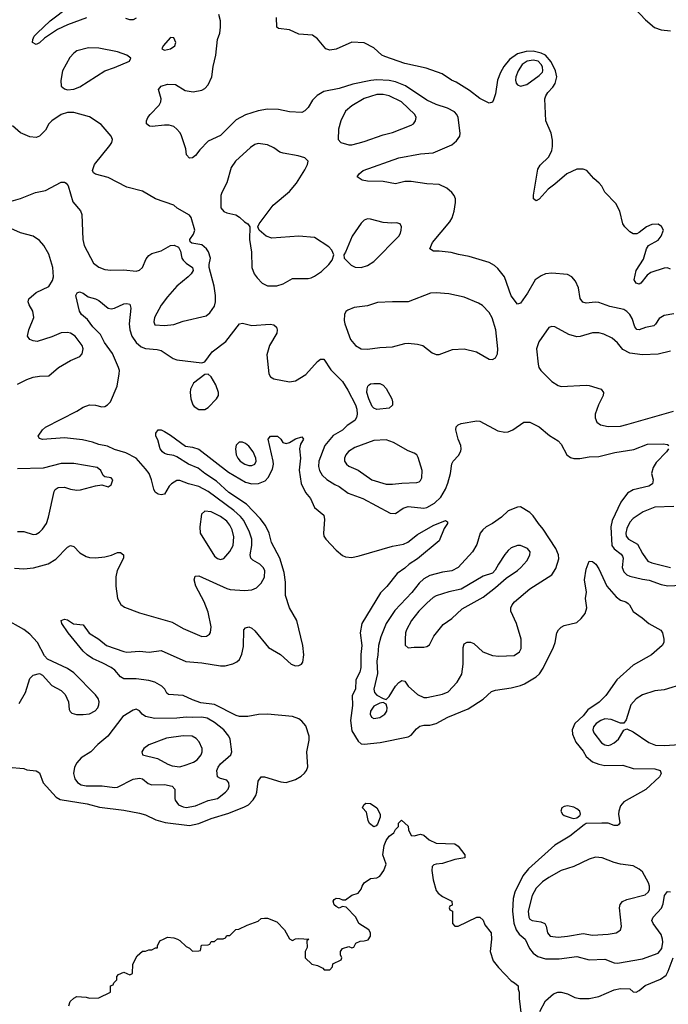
# Model space of a CAD drawing. Header units: inches. Extents: x 1834610 to 2027685, y 642842 to 774116.
# Tile 93 of 256: x 1921524 to 1925676, y 661733 to 668036. Entities that reach past the tile are written whole.
import ezdxf

# ---------------------------------------------------------------- set-up
doc = ezdxf.new("R2010")
doc.units = ezdxf.units.IN
doc.header["$MEASUREMENT"] = 0
doc.layers.add('B9626', color=7, linetype='Continuous')

msp = doc.modelspace()

# ---------------------------------------------------------------- linework, layer by layer
at = {"layer": 'B9626', "color": 5}
for points, elevation in [([(1925425.7, 668145.7), (1925530, 668034.8), (1925586.9, 667986.9), (1925630, 667970.6), (1925690, 667964.9)], 240), ([(1921952.4, 668047.6), (1921830, 668003.1), (1921765.5, 667974.5), (1921682.8, 667917.2), (1921650, 667887.3), (1921630, 667878), (1921606, 667890), (1921607.6, 667910), (1921617.6, 667930), (1921635.1, 667950), (1921719.8, 668030), (1921839.8, 668120.2)], 260), ([(1922270, 668047.3), (1922250, 668036.3), (1922230, 668035.8), (1922204.2, 668044.2)], 260), ([(1925710, 666154.3), (1925650, 666143), (1925616.9, 666123.1), (1925593.8, 666086.2), (1925583.2, 666076.8), (1925530, 666065.2), (1925490, 666050.7), (1925473.6, 666053.6), (1925460.7, 666070), (1925443.8, 666123.8), (1925430, 666148.2), (1925410, 666168.4), (1925390, 666180.9), (1925300.7, 666200.7), (1925230, 666225.3), (1925207.5, 666227.5), (1925150, 666221.5), (1925127.7, 666227.7), (1925112.1, 666252.1), (1925100.5, 666320.5), (1925081.6, 666361.6), (1925059, 666390), (1925030, 666404.5), (1924930, 666414.7), (1924890, 666409.7), (1924862.6, 666397.4), (1924824.2, 666370), (1924774.6, 666285.4), (1924730, 666222), (1924710, 666215.3), (1924670, 666269.4), (1924626.3, 666390), (1924584.6, 666444.6), (1924563.8, 666463.8), (1924530, 666482.9), (1924401, 666521), (1924332.9, 666532.9), (1924286.6, 666546.6), (1924210, 666555.1), (1924173.6, 666553.6), (1924149.6, 666569.6), (1924166.3, 666610), (1924278, 666742), (1924291.7, 666768.3), (1924304.7, 666810), (1924314.3, 666865.7), (1924313.5, 666890), (1924306, 666910), (1924291.1, 666930), (1924258.3, 666958.3), (1924210, 666981), (1924130, 666986.2), (1924030, 667001), (1923990, 666999.8), (1923930, 666985.4), (1923850, 667001.5), (1923750, 667003.1), (1923715.3, 667010), (1923685.2, 667030), (1923697.2, 667050), (1923722.7, 667070), (1923950, 667151.2), (1924090, 667178), (1924170, 667183.6), (1924290, 667234.9), (1924319.7, 667260.3), (1924341.7, 667290), (1924343.1, 667310), (1924329.8, 667410), (1924322.4, 667430), (1924306.4, 667446.4), (1924262.6, 667470), (1924190, 667494), (1924130, 667521.1), (1923992.8, 667612.8), (1923930, 667638.5), (1923890, 667647.3), (1923810, 667652.3), (1923771.8, 667648.2), (1923656.2, 667623.8), (1923570, 667595), (1923470, 667577.6), (1923428.5, 667551.5), (1923399.3, 667520.7), (1923370, 667474.5), (1923350, 667452), (1923330, 667443), (1923250, 667446), (1923181.3, 667461.3), (1923110, 667463), (1923050, 667453), (1922970, 667426.9), (1922910, 667396.3), (1922810, 667294.7), (1922730, 667258), (1922676.6, 667203.4), (1922650, 667167.3), (1922630, 667152.3), (1922610, 667149.5), (1922591.6, 667171.6), (1922588.5, 667210), (1922558.6, 667298.6), (1922550, 667315.1), (1922530, 667335.1), (1922510, 667352.3), (1922481.6, 667361.6), (1922450, 667362), (1922371.8, 667351.8), (1922354.2, 667354.2), (1922336, 667370), (1922336.2, 667390), (1922343.6, 667410), (1922358.7, 667430), (1922416.3, 667490), (1922428.3, 667510), (1922429.7, 667530), (1922412.3, 667590), (1922429, 667610), (1922470, 667624.4), (1922522.4, 667622.4), (1922582.6, 667582.6), (1922635.3, 667575.3), (1922690, 667585), (1922710, 667596.9), (1922730, 667618.7), (1922753.1, 667670), (1922762.5, 667737.5), (1922779.6, 667810), (1922791.1, 667908.9), (1922804.7, 667950), (1922809.6, 667989.6), (1922809.6, 668029.6), (1922799.5, 668070)], 260), ([(1925690, 666438.8), (1925670, 666447.6), (1925650, 666446.6), (1925563, 666417), (1925539.6, 666400.4), (1925500.5, 666350), (1925490, 666344), (1925470, 666348.7), (1925457.2, 666370), (1925469.9, 666430), (1925516.4, 666503.6), (1925537.1, 666570), (1925549.1, 666590.9), (1925610, 666625), (1925629.8, 666650), (1925643.8, 666690), (1925633.1, 666713.1), (1925610, 666726.6), (1925570, 666725.7), (1925535.6, 666710), (1925490, 666673.1), (1925473.6, 666666.4), (1925450, 666666.4), (1925430, 666678.5), (1925397.4, 666710), (1925384.4, 666730), (1925365.2, 666810), (1925338.8, 666858.8), (1925270, 666931.2), (1925249.8, 666970), (1925232.9, 666990), (1925199.3, 667019.3), (1925154.6, 667070), (1925130, 667079.9), (1925090, 667079.9), (1925026, 667050), (1924950, 666983.1), (1924907.7, 666952.3), (1924850, 666887.3), (1924830, 666876), (1924813.2, 666890), (1924812, 666912), (1924839.5, 667080.5), (1924855.2, 667104.8), (1924910, 667159.5), (1924930, 667199.1), (1924934.8, 667225.2), (1924934.3, 667265.7), (1924926.6, 667310), (1924891.9, 667390), (1924885.5, 667530), (1924891.2, 667550), (1924903.7, 667570), (1924936.3, 667603.7), (1924951.7, 667628.3), (1924962.3, 667670), (1924953.6, 667710), (1924926.5, 667766.5), (1924889.3, 667809.3), (1924862.3, 667822.3), (1924810, 667834), (1924766.7, 667833.3), (1924710, 667817.1), (1924658.9, 667781.1), (1924622.3, 667737.7), (1924601.7, 667698.3), (1924582.2, 667650), (1924570, 667562), (1924557.3, 667522.7), (1924550, 667508), (1924530, 667501.2), (1924470, 667532), (1924403.8, 667583.8), (1924317.2, 667637.2), (1924289, 667650), (1924229, 667690), (1924126.5, 667726.5), (1923990, 667756.4), (1923861.4, 667801.4), (1923842.7, 667810), (1923790, 667856), (1923730, 667889.2), (1923650, 667892.7), (1923550, 667847.3), (1923510, 667840.7), (1923483.7, 667850), (1923430, 667914), (1923397.5, 667937.5), (1923310, 667944.5), (1923250, 667972), (1923180.2, 667980.2), (1923169.4, 667989.4), (1923167, 668050)], 240), ([(1921470, 666874.3), (1921530, 666891.4), (1921626, 666930), (1921690, 666942.8), (1921790, 666996.4), (1921810, 666996.3), (1921821, 666990), (1921833.4, 666973.4), (1921864.4, 666870), (1921912.4, 666812.4), (1921922.6, 666790), (1921928.9, 666630), (1921936.1, 666590), (1921997.2, 666477.2), (1922030, 666451.4), (1922070, 666438), (1922107.7, 666432.3), (1922190, 666435.8), (1922270, 666426.2), (1922290, 666432.8), (1922309.7, 666450), (1922334.3, 666505.7), (1922350, 666526.4), (1922370, 666540.3), (1922430, 666557.1), (1922490, 666590.4), (1922513.2, 666593.2), (1922539.8, 666579.8), (1922554, 666554), (1922562.4, 666510), (1922570, 666497.3), (1922590, 666478), (1922630.5, 666450.5), (1922633.4, 666430), (1922622, 666410), (1922601.6, 666390), (1922530, 666329.7), (1922470, 666262), (1922430, 666208.3), (1922386.9, 666130), (1922382.5, 666102.5), (1922390, 666083.8), (1922450, 666079.3), (1922510, 666085), (1922570, 666107.1), (1922718.5, 666141.5), (1922741.1, 666158.9), (1922770, 666202), (1922776.8, 666230), (1922777.3, 666270), (1922769.9, 666329.9), (1922737.6, 666450), (1922737, 666470), (1922745.2, 666510), (1922733.2, 666550), (1922719, 666570), (1922690, 666594), (1922625.2, 666605.2), (1922615.3, 666615.3), (1922614, 666630), (1922637.1, 666662.9), (1922644.2, 666690), (1922622, 666770), (1922610, 666784.4), (1922533, 666830), (1922509.8, 666849.8), (1922394, 666890), (1922310, 666937.6), (1922210, 666965.1), (1922090, 667025.6), (1922010, 667046.6), (1921995.5, 667055.5), (1921989.4, 667070), (1922002.4, 667110), (1922100.7, 667230), (1922114.4, 667250), (1922118.2, 667270), (1922109.8, 667290), (1922045.1, 667365.1), (1921970, 667414.8), (1921870, 667442.2), (1921830, 667443), (1921790, 667429.6), (1921730.2, 667389.8), (1921710.2, 667369.8), (1921690, 667329.6), (1921650, 667291.6), (1921630, 667282.4), (1921590, 667286.3), (1921530, 667311.8), (1921477.2, 667357.2)], 280), ([(1921510, 665702.3), (1921570, 665732.9), (1921610, 665747), (1921650, 665754.4), (1921710, 665757.3), (1921772, 665810), (1921850, 665854.9), (1921910, 665880.4), (1921923.3, 665896.7), (1921929.7, 665930), (1921923.1, 665950), (1921878.5, 666010), (1921850, 666029.8), (1921830, 666034.5), (1921790, 666030.6), (1921730, 666005), (1921636.9, 665976.9), (1921610, 665979.7), (1921590, 665988), (1921573.3, 666010), (1921582.5, 666050), (1921614.8, 666130), (1921608.8, 666170), (1921584.8, 666210), (1921578, 666230), (1921583.5, 666250), (1921630, 666289.1), (1921710, 666329.1), (1921733.8, 666366.2), (1921741.3, 666390), (1921737.2, 666450), (1921710, 666535.4), (1921679.4, 666590), (1921650, 666623.1), (1921610, 666649.7), (1921530, 666672), (1921447.8, 666707.8)], 280), ([(1921490, 664524.5), (1921550, 664520.7), (1921612.7, 664527.3), (1921707.2, 664552.8), (1921756.5, 664583.5), (1921830, 664660.3), (1921850, 664670.4), (1921870, 664663.1), (1921910, 664622.3), (1921950, 664599.7), (1921970, 664594), (1922010, 664591.1), (1922070, 664596.5), (1922112.5, 664607.5), (1922150, 664624.4), (1922170, 664625.5), (1922187.7, 664610), (1922188.4, 664590), (1922148.9, 664510), (1922140.3, 664470), (1922138.6, 664410), (1922150.2, 664330.2), (1922171.7, 664291.7), (1922194.7, 664274.7), (1922290, 664239.3), (1922499.6, 664179.6), (1922570, 664138.5), (1922690, 664088.3), (1922719, 664090), (1922738.2, 664101.8), (1922746, 664114), (1922749.7, 664150.3), (1922730, 664243.7), (1922703.9, 664310), (1922652.1, 664410), (1922641.3, 664450), (1922646.3, 664473.7), (1922670, 664476.5), (1922850, 664395), (1922870.7, 664389.3), (1922962.3, 664382.3), (1923010, 664385.6), (1923040.7, 664399.3), (1923070.5, 664429.5), (1923090, 664468.2), (1923092.2, 664510), (1923081.8, 664530), (1923061.7, 664550), (1923016.4, 664576.4), (1923004.5, 664590), (1922999, 664610), (1923009.9, 664670), (1923009.4, 664710), (1922995.2, 664755.2), (1922959.2, 664830), (1922936.5, 664856.5), (1922893.7, 664893.7), (1922730, 665015.1), (1922670, 665047.1), (1922604.4, 665064.4), (1922550, 665087.2), (1922530, 665085.6), (1922495.6, 665064.4), (1922481.8, 665050), (1922450, 664998.9), (1922430, 664994.5), (1922410, 664999.2), (1922392.2, 665012.2), (1922381.8, 665030), (1922368.3, 665090), (1922351.8, 665130), (1922330, 665160.8), (1922270, 665228.6), (1922203.1, 665263.1), (1922130, 665284.5), (1922087.1, 665307.1), (1922030, 665316.2), (1921990, 665331.6), (1921927.1, 665347.1), (1921810, 665360.2), (1921669.8, 665349.8), (1921650, 665355.3), (1921642.7, 665370), (1921669.6, 665410), (1921690, 665428.4), (1921889, 665531), (1921930, 665556.5), (1921970.3, 665570.3), (1922009.1, 665569.1), (1922050, 665558), (1922070, 665560.3), (1922086.6, 665570), (1922105.1, 665590), (1922148.6, 665690), (1922161.2, 665770), (1922162, 665790), (1922156.3, 665810), (1922119.1, 665899.1), (1922066, 665970), (1922040.6, 666020.6), (1921993.1, 666070), (1921957.4, 666117.4), (1921919.7, 666150), (1921906, 666170), (1921884.2, 666270), (1921891.9, 666288.1), (1921906.5, 666293.5), (1921930, 666286), (1921961.6, 666261.6), (1922010, 666248.9), (1922030, 666238.3), (1922090, 666189), (1922110, 666185.8), (1922130, 666189.1), (1922190, 666216.9), (1922210, 666220.3), (1922230, 666214.4), (1922235.8, 666190), (1922225, 666090), (1922228.3, 666050), (1922242.8, 666010), (1922268.9, 665968.9), (1922302.2, 665942.2), (1922330, 665930.8), (1922404.3, 665924.3), (1922430, 665917.6), (1922507.3, 665867.3), (1922530, 665858.2), (1922690, 665839.1), (1922710, 665846.8), (1922755.6, 665910), (1922842.9, 665977.1), (1922930, 666088.9), (1922950, 666093.4), (1923010, 666078.3), (1923127.1, 666087.1), (1923150, 666083), (1923166.9, 666066.9), (1923171.9, 666051.9), (1923168.9, 666030), (1923122.3, 665950), (1923106.3, 665890), (1923119.6, 665770), (1923129.4, 665749.4), (1923150, 665736.9), (1923250, 665717.4), (1923290, 665724.6), (1923354.8, 665765.2), (1923430, 665848.2), (1923450, 665863.8), (1923470, 665863), (1923515.2, 665795.2), (1923590, 665719.1), (1923625.1, 665665.1), (1923674, 665570), (1923682.4, 665542.4), (1923684.9, 665510), (1923680.9, 665490), (1923668.9, 665470), (1923620.9, 665439.1), (1923590, 665408.4), (1923530, 665374.6), (1923476.8, 665310), (1923438.1, 665210), (1923436.6, 665176.6), (1923442.3, 665150), (1923459.9, 665119.9), (1923490, 665091.8), (1923540.4, 665060.4), (1923570, 665047.7), (1923625.8, 665005.8), (1923721.3, 664970), (1923896.3, 664876.3), (1923930, 664875.6), (1923978, 664910), (1924010, 664920.5), (1924110, 664908.7), (1924130, 664912.5), (1924179.9, 664940.1), (1924219.4, 664980.6), (1924249.1, 665030), (1924265, 665070), (1924281.5, 665130), (1924290, 665194), (1924298.7, 665210), (1924332.7, 665247.3), (1924347, 665273), (1924350.8, 665290), (1924348.7, 665310), (1924329.8, 665350), (1924315.8, 665410), (1924318.7, 665430), (1924330, 665442.4), (1924350, 665451.6), (1924450, 665468), (1924470, 665466), (1924584, 665404), (1924630, 665396), (1924650, 665398), (1924681.2, 665410), (1924750, 665459.1), (1924790, 665459.1), (1924850, 665430.6), (1924915.1, 665375.1), (1924970, 665339.3), (1924990, 665318), (1925025.5, 665250), (1925050, 665233.4), (1925070, 665227.8), (1925110, 665227.7), (1925170, 665238.2), (1925230, 665239.2), (1925333.6, 665266.4), (1925454.3, 665285.7), (1925542, 665318), (1925642, 665322), (1925670, 665317.1), (1925678, 665310)], 260), ([(1925690, 665915), (1925610, 665895), (1925509.4, 665890.6), (1925430, 665900.5), (1925384.1, 665924.1), (1925350, 665968.7), (1925317.1, 665997.1), (1925263.8, 666023.8), (1925230, 666031.6), (1925190, 666030.7), (1925112.4, 666007.6), (1925090, 666006.4), (1925040, 666020), (1924950, 666069.7), (1924930, 666073), (1924910, 666065.6), (1924846.9, 665973.1), (1924831, 665930), (1924843, 665830), (1924847.3, 665810), (1924859.3, 665790), (1924930, 665719.7), (1924970, 665695.5), (1924990, 665689.1), (1925150, 665697.5), (1925170, 665695), (1925246, 665670), (1925260.9, 665650), (1925258.5, 665630), (1925228.9, 665570), (1925207.6, 665510), (1925207.7, 665487.7), (1925218.9, 665458.9), (1925242, 665442), (1925290, 665431.1), (1925370, 665433.8), (1925410, 665444.1), (1925709.9, 665530.1)], 280), ([(1921450, 663250.4), (1921550, 663242), (1921570, 663234), (1921630, 663226.8), (1921650, 663214.8), (1921673.4, 663150), (1921758.6, 663058.6), (1921784.2, 663044.2), (1921956.6, 663016.6), (1922035.6, 662995.6), (1922190, 662975.5), (1922290, 662957), (1922330, 662944.9), (1922394.5, 662914.5), (1922456.2, 662896.2), (1922610, 662878.1), (1922670, 662889.4), (1922750, 662921.7), (1922862.9, 662957.1), (1922963.8, 662996.2), (1922988.3, 663010), (1923018.1, 663041.9), (1923034.8, 663070), (1923041.8, 663090), (1923050, 663161), (1923070, 663188), (1923090, 663188.5), (1923196.1, 663156.1), (1923230, 663152.7), (1923290, 663171.6), (1923326.2, 663193.8), (1923347.1, 663212.9), (1923359.9, 663230), (1923367.9, 663252.1), (1923362.7, 663350), (1923376.2, 663423.8), (1923376.6, 663450), (1923354.8, 663514.8), (1923330, 663544.9), (1923310, 663560.2), (1923270, 663575.6), (1923110, 663589.9), (1923052.6, 663587.4), (1922985.4, 663574.6), (1922930, 663574.9), (1922910, 663580.9), (1922770, 663652.7), (1922683.4, 663663.4), (1922630, 663681.6), (1922570, 663709.9), (1922477.2, 663717.2), (1922465, 663725), (1922452.1, 663750), (1922434.2, 663770), (1922390, 663794.5), (1922350, 663804.9), (1922270, 663815.4), (1922190, 663816.9), (1922170, 663829.6), (1922132.1, 663872.1), (1922108.8, 663888.8), (1922057.1, 663917.1), (1921990, 663945.9), (1921955.6, 663970), (1921930, 663994), (1921834.5, 664110), (1921794, 664170), (1921789, 664190), (1921810, 664198.8), (1921830, 664193.4), (1921868.3, 664168.3), (1921930, 664162), (1921967.8, 664107.8), (1922030.2, 664070.2), (1922080.7, 664030), (1922190, 663991.6), (1922210, 663988.1), (1922290, 663993.4), (1922352.2, 663987.8), (1922430, 663997.3), (1922586.8, 663926.8), (1922690, 663918.3), (1922810, 663899), (1922839.5, 663900.5), (1922888.4, 663911.6), (1922914.6, 663925.4), (1922930, 663940.7), (1922945.2, 663974.8), (1922955.8, 664024.2), (1922958.7, 664130), (1922970, 664143.8), (1922990, 664148.8), (1923010, 664140.3), (1923030, 664123.1), (1923116.1, 664016.1), (1923192.5, 663972.5), (1923261.6, 663910), (1923290, 663899), (1923310, 663900.9), (1923328.6, 663911.4), (1923335.9, 663924.1), (1923342, 663970), (1923336.8, 664030), (1923297, 664190), (1923250.7, 664270), (1923224.7, 664350), (1923224.7, 664435.3), (1923216.4, 664496.4), (1923189.4, 664590), (1923136.1, 664690), (1923121, 664750), (1923097.9, 664797.9), (1923063.3, 664843.3), (1922974.9, 664934.9), (1922862, 665010), (1922782.9, 665082.9), (1922709.8, 665130), (1922665.5, 665165.5), (1922603.6, 665190), (1922530, 665236.9), (1922510, 665246), (1922470, 665252), (1922450, 665259.5), (1922438, 665270), (1922424.2, 665290), (1922407.3, 665347.3), (1922395.3, 665370), (1922395.3, 665390), (1922410, 665410.8), (1922430, 665411.3), (1922450, 665401), (1922490, 665377.1), (1922586.4, 665306.4), (1922630, 665299.5), (1922670, 665286), (1922859.6, 665139.6), (1922970, 665075.4), (1923010, 665065.1), (1923052.8, 665067.2), (1923096.1, 665083.9), (1923115.3, 665104.7), (1923141.2, 665158.8), (1923148.7, 665190), (1923147.1, 665210), (1923115.1, 665350), (1923129.3, 665370), (1923173.4, 665370), (1923196.4, 665350), (1923209.1, 665329.1), (1923230, 665322.4), (1923250, 665328.5), (1923290, 665352.8), (1923330, 665365.5), (1923341.3, 665350), (1923322, 665318), (1923315.3, 665290), (1923321.4, 665230), (1923313.1, 665153.1), (1923326.2, 665066.2), (1923354.3, 665010), (1923384.6, 664970), (1923410, 664914.4), (1923470, 664864.9), (1923476, 664836), (1923468.6, 664750), (1923471.2, 664730), (1923482.6, 664710), (1923550, 664639.6), (1923590, 664607), (1923610, 664596.5), (1923650, 664594), (1923697, 664603), (1923910, 664666.2), (1923981.4, 664678.6), (1924007.9, 664692.1), (1924070, 664741.3), (1924170, 664798.6), (1924250, 664830.4), (1924262, 664822), (1924262, 664810), (1924240.7, 664779.3), (1924210, 664699.5), (1924070, 664584.5), (1924017.2, 664550), (1923990, 664524.4), (1923940.3, 664490), (1923873.4, 664406.6), (1923833.2, 664366.8), (1923713, 664170), (1923703.6, 664110), (1923713.1, 664030), (1923707.5, 663972.5), (1923707.6, 663890), (1923700.8, 663859.2), (1923676.4, 663810), (1923673.8, 663750), (1923651.3, 663710), (1923655.3, 663644.7), (1923641.5, 663550), (1923650, 663483.6), (1923690, 663417.3), (1923710, 663400.7), (1923730, 663398.9), (1923830.6, 663409.4), (1924010, 663445.3), (1924030, 663455.3), (1924063.6, 663496.4), (1924086.3, 663513.7), (1924110, 663519.6), (1924150, 663520.2), (1924190, 663530.2), (1924263.6, 663570), (1924395, 663625), (1924490, 663685.3), (1924544.1, 663735.9), (1924570, 663744.4), (1924670, 663759.7), (1924730, 663774.3), (1924755.8, 663784.2), (1924830, 663829), (1924850.5, 663849.5), (1924874.6, 663885.4), (1924940.4, 664019.6), (1924952, 664050), (1924963.1, 664110), (1924973.6, 664130), (1924990, 664148.2), (1925010, 664157.6), (1925090, 664177.3), (1925118.2, 664201.8), (1925144.2, 664235.8), (1925153.1, 664270), (1925146, 664330), (1925151.1, 664371.1), (1925138.5, 664450), (1925150, 664518), (1925170, 664570.7), (1925190, 664568), (1925211.8, 664550), (1925230, 664520.7), (1925281.7, 664410), (1925341.7, 664341.7), (1925370, 664321.1), (1925402.8, 664310), (1925419, 664299), (1925428, 664290), (1925450, 664247.7), (1925507.9, 664207.9), (1925550, 664170.6), (1925628.4, 664128.4), (1925639.1, 664110), (1925647.7, 664070), (1925647.7, 664050), (1925637.3, 664030), (1925567.3, 663970), (1925450, 663904.7), (1925346.7, 663810), (1925276.5, 663710), (1925232.7, 663667.3), (1925161, 663619), (1925130, 663580.2), (1925076.9, 663530), (1925059.3, 663490), (1925061.8, 663461.8), (1925083.5, 663410), (1925130, 663353.2), (1925150, 663319), (1925190, 663285.5), (1925230, 663270.1), (1925270, 663262.4), (1925384.1, 663264.1), (1925450, 663242.8), (1925590, 663241.3), (1925622.8, 663230), (1925630.6, 663210), (1925619.1, 663190), (1925531.8, 663108.2), (1925390.4, 663029.6), (1925370, 663004), (1925359.5, 662970), (1925357, 662950), (1925364.5, 662895.5), (1925357.3, 662882.7), (1925350, 662878), (1925330, 662878.4), (1925290, 662891.5), (1925250, 662891.6), (1925150.5, 662889.5), (1925137.5, 662882.5), (1925045.5, 662810), (1924950, 662752.1), (1924779.8, 662600.2), (1924745, 662555), (1924692.6, 662450), (1924683.6, 662410), (1924677.9, 662330), (1924687.7, 662252.3), (1924702.1, 662210), (1924721.9, 662181.9), (1924759.7, 662150), (1924788, 662090), (1924810, 662060.6), (1924839.6, 662039.6), (1924890, 662023), (1924976.8, 662023.2), (1925090, 662039.8), (1925170, 662016.6), (1925270, 662021.5), (1925330, 661998.4), (1925350, 661995.8), (1925510, 662023.7), (1925610, 662060.1), (1925634.1, 662090), (1925641, 662130), (1925638.7, 662150), (1925630, 662179.7), (1925578.6, 662250), (1925570.8, 662270), (1925579.2, 662290), (1925631.6, 662348.4), (1925643.7, 662376.3), (1925651.2, 662428.8), (1925670, 662454.3), (1925690, 662452.2)], 240), ([(1925676.4, 665290), (1925664.9, 665270), (1925598.5, 665201.5), (1925577.8, 665170), (1925568.9, 665130), (1925579.6, 665090), (1925574.8, 665065.2), (1925550.8, 665050), (1925450, 665027), (1925415.3, 665004.7), (1925372.1, 664947.9), (1925315.3, 664830), (1925307.2, 664790), (1925315.1, 664670), (1925328.7, 664648.7), (1925374.3, 664614.3), (1925382.4, 664602.4), (1925386.6, 664590), (1925381, 664530), (1925390, 664500.9), (1925410, 664483.2), (1925430, 664474.8), (1925510, 664453.6), (1925552.3, 664447.7), (1925630, 664419.7), (1925671.8, 664411.8), (1925810, 664419)], 260), ([(1921510, 664759.8), (1921550, 664759.7), (1921610, 664740.3), (1921630, 664743.1), (1921650, 664754.4), (1921670, 664774.4), (1921694.7, 664810), (1921709, 664851), (1921744.1, 665015.9), (1921751, 665029), (1921770, 665042.4), (1921810, 665043.1), (1921850, 665030.3), (1921890, 665025.3), (1921913.2, 665026.8), (1922010, 665053), (1922050, 665058), (1922090, 665044.7), (1922110, 665058), (1922121.2, 665090), (1922110, 665104), (1922069.2, 665109.2), (1922058.6, 665118.6), (1922043.6, 665150), (1922020.9, 665170), (1921870, 665195.5), (1921790, 665195.1), (1921675.1, 665164.9), (1921510, 665161.2)], 280), ([(1925710, 664919.2), (1925590, 664914.5), (1925514.1, 664885.9), (1925450, 664843.8), (1925430, 664819.1), (1925410, 664778), (1925403.3, 664750), (1925406, 664730), (1925421.8, 664710), (1925478.4, 664678.4), (1925510, 664619.6), (1925545.4, 664570), (1925570, 664559.5), (1925690, 664528.9)], 280), ([(1921521.7, 663658.3), (1921560.5, 663730), (1921590, 663819.1), (1921610, 663839.3), (1921650, 663850.5), (1921670, 663840.5), (1921730, 663773.1), (1921790, 663740.8), (1921815.7, 663715.7), (1921836.5, 663670), (1921840.8, 663620.8), (1921846.9, 663606.9), (1921857.4, 663597.4), (1921887.3, 663587.3), (1921930, 663587.6), (1921970, 663593.4), (1922007.5, 663612.5), (1922023.6, 663630), (1922030.9, 663649.1), (1922032, 663670), (1922026, 663690), (1922010, 663713.7), (1921870, 663854.7), (1921830, 663883.1), (1921701.8, 663941.8), (1921682.8, 663962.8), (1921638.4, 664050), (1921590, 664103.1), (1921550, 664131.5), (1921430, 664200.2)], 260), ([(1925775.2, 663784.8), (1925650, 663746.2), (1925590, 663740.3), (1925510, 663714.9), (1925470, 663687.9), (1925436.8, 663650), (1925406.9, 663553.1), (1925390, 663532), (1925370, 663532.8), (1925310, 663556.5), (1925270, 663559.6), (1925244.4, 663550), (1925213.2, 663530), (1925197.4, 663510), (1925191.8, 663490), (1925198.3, 663470), (1925247.1, 663407.1), (1925270, 663393.2), (1925290, 663390.2), (1925306.4, 663393.6), (1925330, 663405.8), (1925356, 663430), (1925390, 663487.7), (1925410, 663497.3), (1925450, 663476.9), (1925550, 663408.8), (1925592.7, 663392.7), (1925650, 663389.1), (1925750, 663396.6)], 260), ([(1921838, 661722), (1921848, 661750), (1921870, 661772), (1921890, 661782), (1921950, 661778), (1921970, 661772), (1922030, 661774), (1922106, 661810), (1922106, 661850), (1922122, 661858), (1922126, 661870), (1922146, 661890), (1922146, 661910), (1922156.4, 661923.6), (1922190, 661938), (1922230, 661922), (1922246, 661930), (1922248, 661990), (1922276.4, 662043.6), (1922310, 662072), (1922330, 662072), (1922350, 662082), (1922370, 662082), (1922394, 662094), (1922406, 662094), (1922406, 662106), (1922422, 662138), (1922448.4, 662151.6), (1922470, 662162), (1922510, 662158), (1922534, 662150), (1922550, 662142), (1922590, 662102), (1922610, 662092), (1922630, 662072), (1922670, 662074), (1922682, 662078), (1922688.7, 662111.3), (1922730, 662114), (1922742, 662118), (1922750, 662134), (1922770, 662134), (1922790, 662152), (1922827.3, 662152.7), (1922842, 662158), (1922850, 662174), (1922870, 662174), (1922908.4, 662211.6), (1922927.3, 662212.7), (1922980.4, 662239.6), (1923050, 662264.7), (1923070, 662282), (1923090, 662284.7), (1923110, 662284.7), (1923170, 662261), (1923218, 662210), (1923250, 662152), (1923270, 662142), (1923290, 662152), (1923310, 662154), (1923374, 662150), (1923362, 662138), (1923363.6, 662096.4), (1923352, 662070), (1923352, 662030), (1923394, 661990), (1923430, 661982), (1923463.6, 661963.6), (1923472.7, 661952.7), (1923510, 661954), (1923527.3, 661972.7), (1923528.7, 661991.3), (1923582, 662018), (1923586, 662030), (1923578, 662050), (1923578, 662070), (1923589.4, 662090.6), (1923630, 662102), (1923650, 662094), (1923662, 662098), (1923676.4, 662123.6), (1923703.1, 662136.9), (1923730, 662138), (1923753.6, 662146.4), (1923768.7, 662170), (1923768.7, 662190), (1923759, 662210), (1923695.3, 662250), (1923675.3, 662290), (1923614.6, 662354.6), (1923590, 662358), (1923570, 662348), (1923550, 662358), (1923538, 662370), (1923530, 662394), (1923536.4, 662403.6), (1923550, 662411.3), (1923571.1, 662411.1), (1923590, 662402), (1923610, 662402), (1923649.2, 662430.8), (1923690, 662444.7), (1923708.7, 662470), (1923715.3, 662490), (1923729.2, 662510.8), (1923770, 662538), (1923810, 662542), (1923830, 662554), (1923855.3, 662590), (1923868.7, 662630), (1923849.4, 662689.4), (1923856, 662750), (1923870, 662782), (1923888.7, 662810), (1923918, 662830), (1923929.1, 662850.9), (1923948, 662870), (1923948.4, 662891.6), (1923968, 662912), (1924010, 662874), (1924012, 662850), (1924030, 662814), (1924050, 662812), (1924090, 662821), (1924110, 662816), (1924145.2, 662785.2), (1924190, 662764), (1924310, 662761), (1924330, 662744.7), (1924374, 662690), (1924374, 662670), (1924310, 662660.7), (1924230, 662634.3), (1924190, 662629.7), (1924175.1, 662624.9), (1924164.9, 662615.1), (1924162.3, 662590), (1924170.2, 662530.2), (1924190, 662462), (1924203.5, 662443.5), (1924230, 662422), (1924290, 662394), (1924291.6, 662368.4), (1924278, 662362), (1924274, 662350), (1924278, 662338), (1924294, 662330), (1924294, 662250), (1924310, 662234), (1924330, 662232), (1924449.3, 662290.7), (1924470, 662291.3), (1924490, 662272), (1924502, 662242), (1924541, 662190), (1924544, 662150), (1924534.8, 662070), (1924554.8, 662010), (1924588.2, 661968.2), (1924670, 661882), (1924692, 661870), (1924714, 661850), (1924714, 661830), (1924722, 661810), (1924722, 661770), (1924740.7, 661610)], 220), ([(1924853.6, 661686.4), (1924890, 661754), (1924940.2, 661799.8), (1924969.3, 661810.7), (1924990, 661810.7), (1925030, 661798.8), (1925076.8, 661776.8), (1925110, 661770.7), (1925170, 661770.7), (1925230, 661782.8), (1925330, 661826), (1925370, 661834.8), (1925430, 661831.3), (1925450, 661812), (1925470, 661811.3), (1925490, 661821), (1925526.5, 661853.5), (1925625.7, 661894.3), (1925660.9, 661919.1), (1925674.9, 661945.1), (1925705.7, 662030)], 220)]:
    msp.add_lwpolyline(points, dxfattribs=dict(at, elevation=elevation))
for points, elevation in [([(1922490, 667922.7), (1922441.6, 667870), (1922434.8, 667850), (1922450, 667840.5), (1922490, 667848.9), (1922517, 667870), (1922524.5, 667890), (1922510, 667919.3)], 280), ([(1921964.1, 667855.9), (1921890, 667836.2), (1921870, 667822.5), (1921845.7, 667794.3), (1921797.6, 667710), (1921787.2, 667647.2), (1921790.4, 667610.4), (1921810, 667593.4), (1921830, 667588), (1921870, 667592.2), (1921910, 667606), (1922070, 667709.3), (1922132, 667730), (1922226, 667770), (1922236, 667790), (1922209.2, 667810), (1922150.6, 667830.6), (1922030, 667854)], 280), ([(1924810, 667777.1), (1924772.6, 667770), (1924740.5, 667750), (1924713.8, 667710), (1924700.2, 667670), (1924697.6, 667650), (1924702.8, 667630), (1924710, 667620.3), (1924730, 667611.7), (1924770, 667622), (1924850, 667679.2), (1924870, 667699.5), (1924873.5, 667710), (1924870, 667734.7), (1924862.8, 667750), (1924842.5, 667770)], 260), ([(1923810, 667558.2), (1923728, 667532), (1923650, 667485), (1923610.1, 667449.9), (1923578.6, 667390), (1923564.6, 667335.4), (1923563.2, 667270), (1923579.3, 667250), (1923630, 667235.9), (1923650, 667235.9), (1923690, 667246), (1923730, 667256), (1923850, 667300.2), (1923910, 667315), (1924030, 667361.3), (1924044.2, 667370), (1924058.3, 667390), (1924061, 667410), (1924052.9, 667430), (1923968.2, 667510), (1923889.2, 667549.2), (1923850, 667557.6)], 280), ([(1923050, 667242.9), (1923030, 667236.9), (1923002.4, 667217.6), (1922906, 667130), (1922876.9, 667090), (1922850, 666992.7), (1922817.4, 666930), (1922811.7, 666910), (1922811.7, 666831.7), (1922830, 666808.5), (1922850, 666799.5), (1922906.7, 666786.7), (1922930, 666773), (1922962.8, 666742.8), (1922984.7, 666730), (1922998, 666710), (1922994, 666630), (1923008.7, 666548.7), (1923010.2, 666450), (1923025.4, 666410), (1923043.7, 666383.7), (1923075.8, 666350), (1923110, 666332.9), (1923170, 666333.6), (1923210, 666344.4), (1923270, 666378.9), (1923370, 666380.4), (1923390, 666383.8), (1923410, 666393.7), (1923454.8, 666425.2), (1923502.9, 666470), (1923523.5, 666496.5), (1923534, 666530), (1923521.3, 666561.3), (1923502.9, 666582.9), (1923410, 666642.2), (1923310, 666651), (1923137.2, 666637.2), (1923101.2, 666650), (1923057.2, 666690), (1923048, 666710), (1923056, 666730), (1923146.3, 666850), (1923250, 666935.8), (1923295.8, 666990), (1923350, 667075.5), (1923366.9, 667110), (1923369.6, 667130), (1923350, 667153), (1923305.5, 667165.5), (1923210, 667180.9), (1923189, 667189), (1923150, 667216.9), (1923110, 667236.3)], 280), ([(1923750, 666760.5), (1923730, 666753.3), (1923710, 666734), (1923653.1, 666650), (1923610, 666548), (1923598, 666530), (1923601, 666510), (1923645.4, 666465.4), (1923671.7, 666451.7), (1923710, 666449.1), (1923750, 666462.6), (1923790, 666488.4), (1923949.8, 666650), (1923961.4, 666670), (1923965.7, 666690), (1923967.3, 666710), (1923959, 666730), (1923935.8, 666735.8), (1923906.6, 666733.4), (1923850, 666738.7), (1923770, 666760.4)], 280), ([(1924190, 666287.7), (1924154.3, 666285.7), (1924010, 666229.7), (1923910, 666231), (1923813.8, 666226.2), (1923750, 666203.6), (1923666, 666194), (1923623.4, 666176.6), (1923612.4, 666167.6), (1923603.8, 666150), (1923601.6, 666110), (1923605.3, 666090), (1923641.6, 665990), (1923672.9, 665950), (1923710, 665930.2), (1923750, 665926.7), (1923830, 665937.7), (1923910, 665941.3), (1923990, 665963.5), (1924010, 665964.7), (1924070, 665959.1), (1924104, 665950), (1924164.1, 665904.1), (1924190, 665893.4), (1924210, 665894), (1924294.7, 665925.3), (1924370, 665929.1), (1924447.3, 665910), (1924530, 665864), (1924550, 665860.7), (1924570, 665871), (1924582, 665898), (1924585.4, 665930), (1924572.2, 666050), (1924548.6, 666128.6), (1924530, 666161.1), (1924486, 666206), (1924461.3, 666221.3), (1924370, 666260.3), (1924270, 666280.3)], 280), ([(1922730, 665766.6), (1922710, 665764.5), (1922637.6, 665710), (1922616.9, 665670), (1922614.3, 665650), (1922619.5, 665610), (1922631.7, 665571.7), (1922639.9, 665559.9), (1922670, 665541.1), (1922710, 665540.8), (1922730, 665553.7), (1922782.9, 665610), (1922795.6, 665630), (1922796.9, 665650), (1922778.6, 665698.6), (1922750, 665749.4)], 260), ([(1923810, 665541.4), (1923789.8, 665549.8), (1923780.3, 665560.3), (1923758, 665610), (1923747, 665650), (1923747.2, 665672.8), (1923752.7, 665690), (1923761.3, 665698.7), (1923770, 665704.9), (1923790, 665708), (1923830, 665707.7), (1923850, 665697.3), (1923870, 665676.3), (1923906.3, 665610), (1923910.3, 665590), (1923910, 665569.3), (1923890, 665548.5)], 260), ([(1922950, 665331), (1922929.2, 665330.8), (1922910, 665312), (1922904.7, 665290), (1922910.2, 665250), (1922919.7, 665230), (1922936.1, 665210), (1922965.7, 665190), (1922990, 665182.8), (1923010, 665183.2), (1923028.3, 665191.7), (1923037.3, 665210), (1923035.7, 665230), (1923017.5, 665270), (1922990, 665306.4), (1922970, 665322.2)], 260), ([(1923870, 665345.7), (1923790, 665342.3), (1923670, 665298.5), (1923627.7, 665272.3), (1923611.5, 665250), (1923603.2, 665230), (1923603.2, 665210), (1923615.3, 665190), (1923630, 665178.3), (1923690, 665152.9), (1923778, 665090), (1923870, 665062.5), (1923910, 665062), (1923970, 665069.2), (1924065.8, 665074.2), (1924081.5, 665078.5), (1924090, 665086), (1924097.1, 665102.9), (1924100.4, 665150), (1924074, 665234), (1924065.1, 665250), (1924050, 665260.5), (1924010, 665275.3), (1923916.9, 665330)], 280), ([(1922710, 664889.6), (1922688.4, 664870), (1922676.5, 664790), (1922679.5, 664750), (1922770, 664602.6), (1922790, 664586), (1922810, 664581.1), (1922830, 664586.7), (1922870, 664631.6), (1922889.9, 664670), (1922894.5, 664725.5), (1922884.6, 664770), (1922870, 664800.8), (1922850, 664825.5), (1922810, 664856.5), (1922750, 664885)], 280), ([(1924730, 664916.9), (1924710, 664916.3), (1924650, 664891.1), (1924608.7, 664851.3), (1924550, 664810.8), (1924510.4, 664790), (1924487.6, 664770), (1924471.8, 664748.2), (1924450, 664677), (1924422.8, 664630), (1924331.2, 664530), (1924290, 664508.2), (1924230, 664500.2), (1924150, 664478.3), (1924110, 664456.5), (1924080.2, 664430), (1924034.7, 664370), (1923925.1, 664254.9), (1923870.8, 664170), (1923835.1, 664084.9), (1923821.6, 664030), (1923817.4, 663970), (1923809.1, 663930), (1923813.6, 663850), (1923791.6, 663750), (1923794.4, 663730), (1923810, 663712.7), (1923850, 663690.7), (1923870, 663684.7), (1923890, 663704), (1923928.6, 663770), (1923950, 663792.6), (1923970, 663805.3), (1923990, 663800.5), (1924010.3, 663770), (1924070, 663716.5), (1924110, 663697.8), (1924130, 663697.7), (1924230, 663717.8), (1924267.5, 663732.5), (1924324.9, 663795.1), (1924353.2, 663846.8), (1924362, 663910), (1924362, 664018), (1924370, 664040.4), (1924388.3, 664051.7), (1924410, 664051), (1924430, 664043.2), (1924488.7, 663988.7), (1924550, 663966.7), (1924590, 663962), (1924690, 663965.3), (1924723.6, 663990), (1924733.7, 664010), (1924733.5, 664070), (1924704.7, 664170), (1924668.7, 664250), (1924667.8, 664270), (1924675.5, 664290), (1924690.9, 664310), (1924790, 664392.9), (1924930, 664482), (1924956.3, 664523.7), (1924975.2, 664584.8), (1924973.3, 664610), (1924956.5, 664650), (1924874.7, 664774.7), (1924843.9, 664810), (1924810, 664860.7), (1924790, 664880.5)], 260), ([(1924730, 664669.7), (1924710, 664669.7), (1924670, 664655.8), (1924650, 664638.4), (1924630, 664611.6), (1924587.8, 664550), (1924568.1, 664511.9), (1924550, 664493.6), (1924490, 664473.7), (1924349.4, 664390.6), (1924270, 664372.8), (1924190, 664347), (1924170, 664336.5), (1924130, 664301.8), (1924079.4, 664250), (1924032.6, 664190), (1924000.8, 664130), (1923994.3, 664110), (1923991.6, 664070), (1923992.4, 664032.4), (1924010, 664015.5), (1924050, 664019.7), (1924110, 664018.4), (1924130, 664022.8), (1924146.8, 664033.2), (1924174.6, 664090), (1924235.4, 664164.6), (1924290, 664202.2), (1924356.4, 664263.6), (1924490, 664338.5), (1924570, 664400.3), (1924638.4, 664461.6), (1924709.7, 664510), (1924731, 664530), (1924770, 664572.4), (1924790, 664607.3), (1924790.8, 664630), (1924774, 664650)], 280), ([(1923850, 663665.2), (1923830, 663660.9), (1923790, 663640.5), (1923769.3, 663610), (1923767.5, 663590), (1923775.5, 663570), (1923790, 663562.3), (1923830, 663567.9), (1923861.6, 663590), (1923874, 663610), (1923876.3, 663630), (1923870, 663655.3)], 260), ([(1922270, 663622), (1922250, 663616.9), (1922184.1, 663575.9), (1922088.8, 663450), (1922023.2, 663396.8), (1921980.3, 663350), (1921918.6, 663310), (1921890, 663277.7), (1921875.8, 663250), (1921867.8, 663210), (1921876.4, 663176.4), (1921893.1, 663153.1), (1921917.3, 663137.3), (1921950, 663131.8), (1922051.1, 663131.1), (1922130, 663120.2), (1922150, 663123.8), (1922250, 663173.3), (1922290, 663181.4), (1922310, 663175.5), (1922346.2, 663146.2), (1922370, 663138), (1922450, 663140.7), (1922500.4, 663130), (1922516.5, 663110), (1922516.1, 663050), (1922519.5, 663039.5), (1922540.7, 663010), (1922570, 662996.6), (1922590, 662993.1), (1922650, 663004.2), (1922730, 663038), (1922790, 663050.2), (1922840.4, 663090), (1922857.7, 663110), (1922865.7, 663130), (1922862.6, 663150), (1922850, 663167.6), (1922810, 663177.7), (1922790, 663188), (1922785, 663230), (1922793.5, 663250), (1922810, 663271.5), (1922875.6, 663330), (1922882, 663350), (1922870.6, 663430), (1922861.8, 663450), (1922829.9, 663490), (1922770, 663536.3), (1922723.8, 663563.8), (1922690.3, 663570.3), (1922630, 663568.1), (1922590, 663572.1), (1922530, 663563.9), (1922390, 663562.1), (1922330, 663575.8), (1922307.6, 663590), (1922290, 663612.3)], 260), ([(1922570, 663451.7), (1922464.4, 663435.6), (1922350, 663393.3), (1922319.5, 663370), (1922305.3, 663350), (1922309.2, 663329.2), (1922407.1, 663307.1), (1922472.2, 663270), (1922499.4, 663259.4), (1922550, 663253.8), (1922590, 663265.9), (1922636.4, 663283.6), (1922661.1, 663298.9), (1922686.2, 663330), (1922692.4, 663350), (1922691.3, 663371.3), (1922672.8, 663412.8), (1922654.1, 663434.1), (1922628.4, 663448.4)], 280), ([(1923790, 662869.2), (1923764, 662890), (1923754, 662910), (1923743.1, 662963.1), (1923718, 662990), (1923726, 663010), (1923740.4, 663019.6), (1923770, 663018), (1923810, 662991.3), (1923831.3, 662950), (1923831.3, 662930), (1923814.4, 662885.6), (1923805.4, 662874.6)], 220), ([(1925030, 663003.6), (1925010, 662999.6), (1924994, 662990), (1924988.2, 662970), (1924999.1, 662950), (1925010, 662941.6), (1925054.5, 662925.5), (1925070, 662923), (1925090, 662927.3), (1925110, 662941), (1925114.5, 662950), (1925109.3, 662970), (1925090, 662984.5), (1925070, 662995.1)], 240), ([(1925210, 662674.4), (1925170, 662662.8), (1925070, 662614.2), (1924990, 662588.3), (1924910, 662545), (1924870, 662516.8), (1924830, 662476.5), (1924804.4, 662430), (1924778.8, 662330), (1924782.1, 662290), (1924790, 662278.2), (1924803.7, 662270), (1924860.7, 662260.7), (1924884.6, 662250), (1924893.1, 662233.1), (1924901.5, 662190), (1924920.3, 662170), (1924970, 662161.6), (1925030, 662168.9), (1925130, 662185.1), (1925190, 662175), (1925290, 662181.4), (1925341.2, 662190), (1925359.3, 662200.7), (1925369.7, 662210.3), (1925375.4, 662230), (1925362.9, 662350), (1925367.5, 662372.5), (1925382.2, 662390), (1925410, 662403), (1925526.9, 662433.1), (1925547.1, 662450), (1925554.2, 662465.8), (1925554.9, 662490), (1925549.8, 662510), (1925510, 662580.9), (1925490, 662598.2), (1925450, 662619.3), (1925370, 662630.7), (1925330, 662640.3), (1925252.7, 662670)], 260)]:
    msp.add_lwpolyline(points, close=True, dxfattribs=dict(at, elevation=elevation))

doc.saveas('drawing.dxf')
